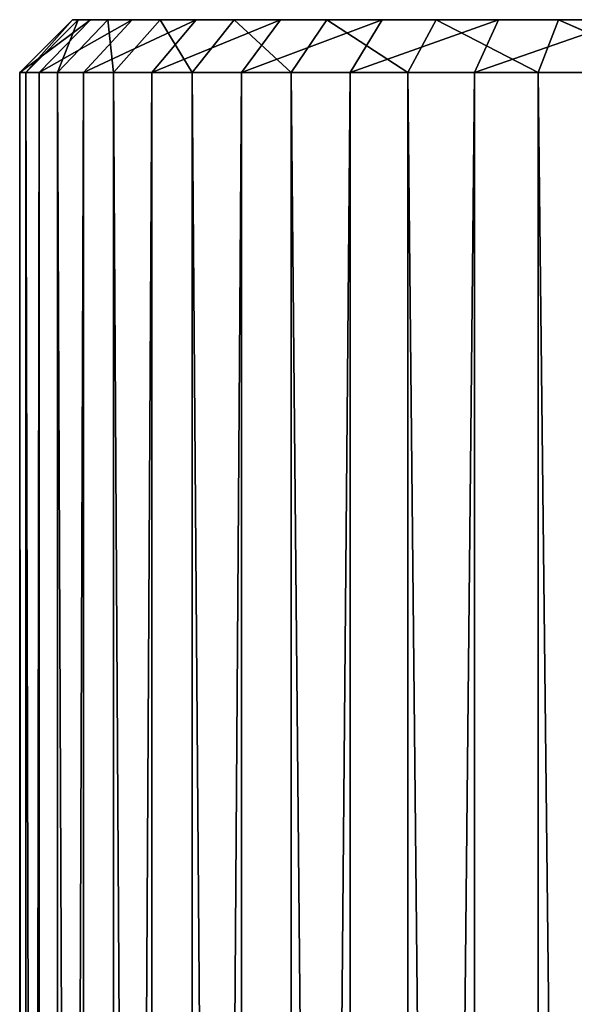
# Model space of a CAD drawing. Extents: x 0 to 8.9, y 0 to 29.9.
# Tile 254 of 256: x 3.651 to 4.177, y 28.917 to 29.85. Entities that reach past the tile are written whole.
import ezdxf

# ---------------------------------------------------------------- set-up
doc = ezdxf.new("R2010")
doc.units = 0
doc.header["$LTSCALE"] = 2.54
doc.layers.get('0').update_dxf_attribs({"color": 13, "linetype": 'CONTINUOUS'})

# ---------------------------------------------------------------- blocks, each defined once
blk = doc.blocks.new('SZCZOTKA_DO_WC_BEZ_POKRYWK')
at = {"color": 0}
for p, q in [((3.65083, 29.8, 4.41356), (3.71809, 29.85, 4.28626)), ((3.65083, 29.8, 4.41356), (3.71809, 29.85, 4.28626)), ((3.65083, 29.8, 4.41356), (3.70078, 29.85, 4.41584)), ((3.65083, 29.8, 4.41356), (3.70078, 29.85, 4.41584)), ((3.65664, 29.8, 4.55289), (3.70078, 29.85, 4.41584)), ((3.65664, 29.8, 4.55289), (3.70078, 29.85, 4.41584)), ((3.65664, 29.8, 4.55289), (3.70623, 29.85, 4.54646)), ((3.65664, 29.8, 4.55289), (3.70623, 29.85, 4.54646)), ((3.6693, 29.8, 4.27534), (3.75765, 29.85, 4.16165)), ((3.6693, 29.8, 4.27534), (3.75765, 29.85, 4.16165)), ((3.6693, 29.8, 4.27534), (3.71809, 29.85, 4.28626)), ((3.6693, 29.8, 4.27534), (3.71809, 29.85, 4.28626)), ((3.68656, 29.8, 4.68909), (3.70623, 29.85, 4.54646)), ((3.68656, 29.8, 4.68909), (3.70623, 29.85, 4.54646)), ((3.68656, 29.8, 4.68909), (3.73428, 29.85, 4.67415)), ((3.68656, 29.8, 4.68909), (3.73428, 29.85, 4.67415)), ((3.70078, 29.85, 4.41584), (3.71809, 29.85, 4.28626)), ((3.70623, 29.85, 4.54646), (3.70078, 29.85, 4.41584)), ((3.70078, 29.85, 4.41584), (3.71809, 29.85, 4.28626)), ((3.70078, 29.85, 4.41584), (4.90542, 29.85, 5.04589)), ((3.70078, 29.85, 4.41584), (4.90542, 29.85, 5.04589)), ((3.70623, 29.85, 4.54646), (3.70078, 29.85, 4.41584)), ((3.73428, 29.85, 4.67415), (3.70623, 29.85, 4.54646)), ((3.70623, 29.85, 4.54646), (4.90542, 29.85, 5.04589)), ((3.70623, 29.85, 4.54646), (4.90542, 29.85, 5.04589)), ((3.70623, 29.85, 4.54646), (4.79503, 29.85, 5.11592)), ((3.70623, 29.85, 4.54646), (4.79503, 29.85, 5.11592)), ((3.70623, 29.85, 4.54646), (4.67415, 29.85, 5.16572)), ((3.70623, 29.85, 4.54646), (4.67415, 29.85, 5.16572)), ((3.73428, 29.85, 4.67415), (3.70623, 29.85, 4.54646)), ((3.71149, 29.8, 4.14243), (3.81823, 29.85, 4.04581)), ((3.71149, 29.8, 4.14243), (3.81823, 29.85, 4.04581)), ((3.71149, 29.8, 4.14243), (3.75765, 29.85, 4.16165)), ((3.71149, 29.8, 4.14243), (3.75765, 29.85, 4.16165)), ((3.71809, 29.85, 4.28626), (3.75765, 29.85, 4.16165)), ((3.71809, 29.85, 4.28626), (3.75765, 29.85, 4.16165)), ((3.71809, 29.85, 4.28626), (4.90542, 29.85, 5.04589)), ((3.71809, 29.85, 4.28626), (4.90542, 29.85, 5.04589)), ((3.73968, 29.8, 4.81803), (3.73428, 29.85, 4.67415)), ((3.73968, 29.8, 4.81803), (3.73428, 29.85, 4.67415)), ((3.78408, 29.85, 4.79503), (3.73428, 29.85, 4.67415)), ((3.73428, 29.85, 4.67415), (4.67415, 29.85, 5.16572)), ((3.73428, 29.85, 4.67415), (4.67415, 29.85, 5.16572)), ((3.78408, 29.85, 4.79503), (3.73428, 29.85, 4.67415)), ((3.73968, 29.8, 4.81803), (3.78408, 29.85, 4.79503)), ((3.73968, 29.8, 4.81803), (3.78408, 29.85, 4.79503)), ((3.75765, 29.85, 4.16165), (3.81823, 29.85, 4.04581)), ((3.75765, 29.85, 4.16165), (3.81823, 29.85, 4.04581)), ((3.75765, 29.85, 4.16165), (4.90542, 29.85, 5.04589)), ((3.75765, 29.85, 4.16165), (4.90542, 29.85, 5.04589)), ((3.77612, 29.8, 4.01886), (3.89802, 29.85, 3.94224)), ((3.77612, 29.8, 4.01886), (3.89802, 29.85, 3.94224)), ((3.77612, 29.8, 4.01886), (3.81823, 29.85, 4.04581)), ((3.77612, 29.8, 4.01886), (3.81823, 29.85, 4.04581)), ((3.81438, 29.8, 4.93578), (3.78408, 29.85, 4.79503)), ((3.81438, 29.8, 4.93578), (3.78408, 29.85, 4.79503)), ((3.85411, 29.85, 4.90542), (3.78408, 29.85, 4.79503)), ((3.78408, 29.85, 4.79503), (4.67415, 29.85, 5.16572)), ((3.85411, 29.85, 4.90542), (3.78408, 29.85, 4.79503)), ((3.78408, 29.85, 4.79503), (4.67415, 29.85, 5.16572)), ((3.81438, 29.8, 4.93578), (3.85411, 29.85, 4.90542)), ((3.81438, 29.8, 4.93578), (3.85411, 29.85, 4.90542)), ((3.81823, 29.85, 4.04581), (3.89802, 29.85, 3.94224)), ((3.81823, 29.85, 4.04581), (3.89802, 29.85, 3.94224)), ((3.81823, 29.85, 4.04581), (4.90542, 29.85, 5.04589)), ((3.81823, 29.85, 4.04581), (4.90542, 29.85, 5.04589)), ((3.90839, 29.8, 5.03878), (3.85411, 29.85, 4.90542)), ((3.90839, 29.8, 5.03878), (3.85411, 29.85, 4.90542)), ((3.94224, 29.85, 5.00198), (3.85411, 29.85, 4.90542)), ((3.85411, 29.85, 4.90542), (4.67415, 29.85, 5.16572)), ((3.85411, 29.85, 4.90542), (4.67415, 29.85, 5.16572)), ((3.94224, 29.85, 5.00198), (3.85411, 29.85, 4.90542)), ((3.86122, 29.8, 3.90839), (3.99458, 29.85, 3.85411)), ((3.86122, 29.8, 3.90839), (3.99458, 29.85, 3.85411)), ((3.86122, 29.8, 3.90839), (3.89802, 29.85, 3.94224)), ((3.86122, 29.8, 3.90839), (3.89802, 29.85, 3.94224)), ((3.89802, 29.85, 3.94224), (3.99458, 29.85, 3.85411)), ((3.89802, 29.85, 3.94224), (3.99458, 29.85, 3.85411)), ((3.89802, 29.85, 3.94224), (4.90542, 29.85, 5.04589)), ((3.89802, 29.85, 3.94224), (4.90542, 29.85, 5.04589)), ((3.90839, 29.8, 5.03878), (3.94224, 29.85, 5.00198)), ((3.90839, 29.8, 5.03878), (3.94224, 29.85, 5.00198)), ((4.01886, 29.8, 5.12388), (3.94224, 29.85, 5.00198)), ((4.01886, 29.8, 5.12388), (3.94224, 29.85, 5.00198)), ((4.04581, 29.85, 5.08177), (3.94224, 29.85, 5.00198)), ((3.94224, 29.85, 5.00198), (4.67415, 29.85, 5.16572)), ((3.94224, 29.85, 5.00198), (4.67415, 29.85, 5.16572)), ((3.94224, 29.85, 5.00198), (4.54646, 29.85, 5.19377)), ((4.04581, 29.85, 5.08177), (3.94224, 29.85, 5.00198)), ((4.16165, 29.85, 5.14235), (3.94224, 29.85, 5.00198)), ((4.28626, 29.85, 5.18191), (3.94224, 29.85, 5.00198)), ((4.16165, 29.85, 5.14235), (3.94224, 29.85, 5.00198)), ((4.28626, 29.85, 5.18191), (3.94224, 29.85, 5.00198)), ((4.41584, 29.85, 5.19922), (3.94224, 29.85, 5.00198)), ((4.41584, 29.85, 5.19922), (3.94224, 29.85, 5.00198)), ((3.94224, 29.85, 5.00198), (4.54646, 29.85, 5.19377)), ((3.96422, 29.8, 3.81438), (4.10497, 29.85, 3.78408)), ((3.96422, 29.8, 3.81438), (4.10497, 29.85, 3.78408)), ((3.96422, 29.8, 3.81438), (3.99458, 29.85, 3.85411)), ((3.96422, 29.8, 3.81438), (3.99458, 29.85, 3.85411)), ((3.99458, 29.85, 3.85411), (4.10497, 29.85, 3.78408)), ((4.90542, 29.85, 5.04589), (3.99458, 29.85, 3.85411)), ((5.00198, 29.85, 4.95776), (3.99458, 29.85, 3.85411)), ((4.90542, 29.85, 5.04589), (3.99458, 29.85, 3.85411)), ((5.00198, 29.85, 4.95776), (3.99458, 29.85, 3.85411)), ((5.08177, 29.85, 4.85419), (3.99458, 29.85, 3.85411)), ((5.08177, 29.85, 4.85419), (3.99458, 29.85, 3.85411)), ((5.14235, 29.85, 4.73835), (3.99458, 29.85, 3.85411)), ((5.18191, 29.85, 4.61374), (3.99458, 29.85, 3.85411)), ((5.14235, 29.85, 4.73835), (3.99458, 29.85, 3.85411)), ((5.18191, 29.85, 4.61374), (3.99458, 29.85, 3.85411)), ((5.19922, 29.85, 4.48416), (3.99458, 29.85, 3.85411)), ((5.19922, 29.85, 4.48416), (3.99458, 29.85, 3.85411)), ((5.19377, 29.85, 4.35354), (3.99458, 29.85, 3.85411)), ((5.16572, 29.85, 4.22585), (3.99458, 29.85, 3.85411)), ((5.19377, 29.85, 4.35354), (3.99458, 29.85, 3.85411)), ((5.16572, 29.85, 4.22585), (3.99458, 29.85, 3.85411)), ((5.11592, 29.85, 4.10497), (3.99458, 29.85, 3.85411)), ((5.11592, 29.85, 4.10497), (3.99458, 29.85, 3.85411)), ((5.04589, 29.85, 3.99458), (3.99458, 29.85, 3.85411)), ((3.99458, 29.85, 3.85411), (4.10497, 29.85, 3.78408)), ((5.04589, 29.85, 3.99458), (3.99458, 29.85, 3.85411)), ((4.01886, 29.8, 5.12388), (4.04581, 29.85, 5.08177)), ((4.01886, 29.8, 5.12388), (4.04581, 29.85, 5.08177)), ((4.14243, 29.8, 5.18851), (4.04581, 29.85, 5.08177)), ((4.14243, 29.8, 5.18851), (4.04581, 29.85, 5.08177)), ((4.16165, 29.85, 5.14235), (4.04581, 29.85, 5.08177)), ((4.16165, 29.85, 5.14235), (4.04581, 29.85, 5.08177)), ((4.08197, 29.8, 3.73968), (4.22585, 29.85, 3.73428)), ((4.08197, 29.8, 3.73968), (4.22585, 29.85, 3.73428)), ((4.08197, 29.8, 3.73968), (4.10497, 29.85, 3.78408)), ((4.08197, 29.8, 3.73968), (4.10497, 29.85, 3.78408)), ((4.10497, 29.85, 3.78408), (4.22585, 29.85, 3.73428)), ((4.10497, 29.85, 3.78408), (4.22585, 29.85, 3.73428)), ((4.10497, 29.85, 3.78408), (5.04589, 29.85, 3.99458)), ((4.10497, 29.85, 3.78408), (5.04589, 29.85, 3.99458)), ((4.14243, 29.8, 5.18851), (4.16165, 29.85, 5.14235)), ((4.14243, 29.8, 5.18851), (4.16165, 29.85, 5.14235)), ((4.16165, 29.85, 5.14235), (4.28626, 29.85, 5.18191)), ((4.27534, 29.8, 5.2307), (4.16165, 29.85, 5.14235)), ((4.27534, 29.8, 5.2307), (4.16165, 29.85, 5.14235)), ((4.16165, 29.85, 5.14235), (4.28626, 29.85, 5.18191)), ((3.6693, 29.8, 4.27534), (3.65083, 29.8, 4.41356)), ((3.65083, 29.8, 4.41356), (3.65664, 29.8, 4.55289)), ((3.65083, 29.8, 4.41356), (3.65664, 29.8, 4.55289)), ((3.65083, 29.8, 4.41356), (3.65664, 17.85, 4.55289)), ((3.65083, 29.8, 4.41356), (3.65664, 17.85, 4.55289)), ((3.65083, 29.8, 4.41356), (3.65083, 17.85, 4.41356)), ((3.65083, 29.8, 4.41356), (3.65083, 17.85, 4.41356)), ((3.6693, 29.8, 4.27534), (3.65083, 29.8, 4.41356)), ((3.6693, 29.8, 4.27534), (3.65083, 17.85, 4.41356)), ((3.6693, 29.8, 4.27534), (3.65083, 17.85, 4.41356)), ((3.65664, 29.8, 4.55289), (3.68656, 29.8, 4.68909)), ((3.65664, 29.8, 4.55289), (3.68656, 29.8, 4.68909)), ((3.65664, 29.8, 4.55289), (3.68656, 17.85, 4.68909)), ((3.65664, 29.8, 4.55289), (3.68656, 17.85, 4.68909)), ((3.65664, 29.8, 4.55289), (3.65664, 17.85, 4.55289)), ((3.65664, 29.8, 4.55289), (3.65664, 17.85, 4.55289)), ((3.71149, 29.8, 4.14243), (3.6693, 29.8, 4.27534)), ((3.6693, 29.8, 4.27534), (3.6693, 17.85, 4.27534)), ((3.6693, 29.8, 4.27534), (3.6693, 17.85, 4.27534)), ((3.71149, 29.8, 4.14243), (3.6693, 29.8, 4.27534)), ((3.71149, 29.8, 4.14243), (3.6693, 17.85, 4.27534)), ((3.71149, 29.8, 4.14243), (3.6693, 17.85, 4.27534)), ((3.68656, 29.8, 4.68909), (3.73968, 29.8, 4.81803)), ((3.68656, 29.8, 4.68909), (3.73968, 29.8, 4.81803)), ((3.68656, 29.8, 4.68909), (3.73968, 17.85, 4.81803)), ((3.68656, 29.8, 4.68909), (3.73968, 17.85, 4.81803)), ((3.68656, 29.8, 4.68909), (3.68656, 17.85, 4.68909)), ((3.68656, 29.8, 4.68909), (3.68656, 17.85, 4.68909)), ((3.77612, 29.8, 4.01886), (3.71149, 29.8, 4.14243)), ((3.71149, 29.8, 4.14243), (3.71149, 17.85, 4.14243)), ((3.71149, 29.8, 4.14243), (3.71149, 17.85, 4.14243)), ((3.77612, 29.8, 4.01886), (3.71149, 29.8, 4.14243)), ((3.77612, 29.8, 4.01886), (3.71149, 17.85, 4.14243)), ((3.77612, 29.8, 4.01886), (3.71149, 17.85, 4.14243)), ((3.73968, 29.8, 4.81803), (3.81438, 29.8, 4.93578)), ((3.73968, 29.8, 4.81803), (3.81438, 29.8, 4.93578)), ((3.73968, 29.8, 4.81803), (3.81438, 17.85, 4.93578)), ((3.73968, 29.8, 4.81803), (3.81438, 17.85, 4.93578)), ((3.73968, 29.8, 4.81803), (3.73968, 17.85, 4.81803)), ((3.73968, 29.8, 4.81803), (3.73968, 17.85, 4.81803)), ((3.86122, 29.8, 3.90839), (3.77612, 29.8, 4.01886)), ((3.77612, 29.8, 4.01886), (3.77612, 17.85, 4.01886)), ((3.77612, 29.8, 4.01886), (3.77612, 17.85, 4.01886)), ((3.86122, 29.8, 3.90839), (3.77612, 29.8, 4.01886)), ((3.86122, 29.8, 3.90839), (3.77612, 17.85, 4.01886)), ((3.86122, 29.8, 3.90839), (3.77612, 17.85, 4.01886)), ((3.81438, 29.8, 4.93578), (3.90839, 29.8, 5.03878)), ((3.81438, 29.8, 4.93578), (3.90839, 29.8, 5.03878)), ((3.81438, 29.8, 4.93578), (3.90839, 17.85, 5.03878)), ((3.81438, 29.8, 4.93578), (3.90839, 17.85, 5.03878)), ((3.81438, 29.8, 4.93578), (3.81438, 17.85, 4.93578)), ((3.81438, 29.8, 4.93578), (3.81438, 17.85, 4.93578)), ((3.96422, 29.8, 3.81438), (3.86122, 29.8, 3.90839)), ((3.86122, 29.8, 3.90839), (3.86122, 17.85, 3.90839)), ((3.86122, 29.8, 3.90839), (3.86122, 17.85, 3.90839)), ((3.96422, 29.8, 3.81438), (3.86122, 29.8, 3.90839)), ((3.96422, 29.8, 3.81438), (3.86122, 17.85, 3.90839)), ((3.96422, 29.8, 3.81438), (3.86122, 17.85, 3.90839)), ((3.90839, 29.8, 5.03878), (4.01886, 29.8, 5.12388)), ((3.90839, 29.8, 5.03878), (4.01886, 29.8, 5.12388)), ((3.90839, 29.8, 5.03878), (4.01886, 17.85, 5.12388)), ((3.90839, 29.8, 5.03878), (4.01886, 17.85, 5.12388)), ((3.90839, 29.8, 5.03878), (3.90839, 17.85, 5.03878)), ((3.90839, 29.8, 5.03878), (3.90839, 17.85, 5.03878)), ((4.08197, 29.8, 3.73968), (3.96422, 29.8, 3.81438)), ((3.96422, 29.8, 3.81438), (3.96422, 17.85, 3.81438)), ((3.96422, 29.8, 3.81438), (3.96422, 17.85, 3.81438)), ((4.08197, 29.8, 3.73968), (3.96422, 29.8, 3.81438)), ((4.08197, 29.8, 3.73968), (3.96422, 17.85, 3.81438)), ((4.08197, 29.8, 3.73968), (3.96422, 17.85, 3.81438)), ((4.01886, 29.8, 5.12388), (4.14243, 29.8, 5.18851)), ((4.01886, 29.8, 5.12388), (4.14243, 29.8, 5.18851)), ((4.01886, 29.8, 5.12388), (4.14243, 17.85, 5.18851)), ((4.01886, 29.8, 5.12388), (4.14243, 17.85, 5.18851)), ((4.01886, 29.8, 5.12388), (4.01886, 17.85, 5.12388)), ((4.01886, 29.8, 5.12388), (4.01886, 17.85, 5.12388)), ((4.21091, 29.8, 3.68656), (4.08197, 29.8, 3.73968)), ((4.08197, 29.8, 3.73968), (4.08197, 17.85, 3.73968)), ((4.08197, 29.8, 3.73968), (4.08197, 17.85, 3.73968)), ((4.21091, 29.8, 3.68656), (4.08197, 29.8, 3.73968)), ((4.14243, 17.85, 5.18851), (4.14243, 29.8, 5.18851)), ((4.27534, 29.8, 5.2307), (4.14243, 29.8, 5.18851)), ((4.14243, 29.8, 5.18851), (4.27534, 17.85, 5.2307)), ((4.14243, 29.8, 5.18851), (4.27534, 17.85, 5.2307)), ((4.14243, 17.85, 5.18851), (4.14243, 29.8, 5.18851)), ((4.27534, 29.8, 5.2307), (4.14243, 29.8, 5.18851))]:
    blk.add_line(p, q, dxfattribs=at)
mesh = blk.add_polyface(dxfattribs=at)
corners = [(3.65083, 29.8, 4.41356), (3.71809, 29.85, 4.28626), (3.6693, 29.8, 4.27534)]
mesh.append_faces([[corners[k] for k in face] for face in [(0, 1, 2)]], dxfattribs={"color": 0})
mesh = blk.add_polyface(dxfattribs=at)
corners = [(3.70078, 29.85, 4.41584), (3.71809, 29.85, 4.28626), (3.65083, 29.8, 4.41356)]
mesh.append_faces([[corners[k] for k in face] for face in [(0, 1, 2)]], dxfattribs={"color": 0})
mesh = blk.add_polyface(dxfattribs=at)
corners = [(3.70078, 29.85, 4.41584), (3.65083, 29.8, 4.41356), (3.65664, 29.8, 4.55289)]
mesh.append_faces([[corners[k] for k in face] for face in [(0, 1, 2)]], dxfattribs={"color": 0})
mesh = blk.add_polyface(dxfattribs=at)
corners = [(3.70078, 29.85, 4.41584), (3.65664, 29.8, 4.55289), (3.70623, 29.85, 4.54646)]
mesh.append_faces([[corners[k] for k in face] for face in [(0, 1, 2)]], dxfattribs={"color": 0})
mesh = blk.add_polyface(dxfattribs=at)
corners = [(3.68656, 29.8, 4.68909), (3.70623, 29.85, 4.54646), (3.65664, 29.8, 4.55289)]
mesh.append_faces([[corners[k] for k in face] for face in [(0, 1, 2)]], dxfattribs={"color": 0})
mesh = blk.add_polyface(dxfattribs=at)
corners = [(3.6693, 29.8, 4.27534), (3.75765, 29.85, 4.16165), (3.71149, 29.8, 4.14243)]
mesh.append_faces([[corners[k] for k in face] for face in [(0, 1, 2)]], dxfattribs={"color": 0})
mesh = blk.add_polyface(dxfattribs=at)
corners = [(3.71809, 29.85, 4.28626), (3.75765, 29.85, 4.16165), (3.6693, 29.8, 4.27534)]
mesh.append_faces([[corners[k] for k in face] for face in [(0, 1, 2)]], dxfattribs={"color": 0})
mesh = blk.add_polyface(dxfattribs=at)
corners = [(3.68656, 29.8, 4.68909), (3.73428, 29.85, 4.67415), (3.70623, 29.85, 4.54646)]
mesh.append_faces([[corners[k] for k in face] for face in [(0, 1, 2)]], dxfattribs={"color": 0})
mesh = blk.add_polyface(dxfattribs=at)
corners = [(3.73968, 29.8, 4.81803), (3.73428, 29.85, 4.67415), (3.68656, 29.8, 4.68909)]
mesh.append_faces([[corners[k] for k in face] for face in [(0, 1, 2)]], dxfattribs={"color": 0})
mesh = blk.add_polyface(dxfattribs=at)
corners = [(4.90542, 29.85, 5.04589), (3.71809, 29.85, 4.28626), (3.70078, 29.85, 4.41584)]
mesh.append_faces([[corners[k] for k in face] for face in [(0, 1, 2)]], dxfattribs={"color": 0})
mesh = blk.add_polyface(dxfattribs=at)
corners = [(4.90542, 29.85, 5.04589), (3.70078, 29.85, 4.41584), (3.70623, 29.85, 4.54646)]
mesh.append_faces([[corners[k] for k in face] for face in [(0, 1, 2)]], dxfattribs={"color": 0})
mesh = blk.add_polyface(dxfattribs=at)
corners = [(4.79503, 29.85, 5.11592), (4.90542, 29.85, 5.04589), (3.70623, 29.85, 4.54646)]
mesh.append_faces([[corners[k] for k in face] for face in [(0, 1, 2)]], dxfattribs={"color": 0})
mesh = blk.add_polyface(dxfattribs=at)
corners = [(4.67415, 29.85, 5.16572), (4.79503, 29.85, 5.11592), (3.70623, 29.85, 4.54646)]
mesh.append_faces([[corners[k] for k in face] for face in [(0, 1, 2)]], dxfattribs={"color": 0})
mesh = blk.add_polyface(dxfattribs=at)
corners = [(4.67415, 29.85, 5.16572), (3.70623, 29.85, 4.54646), (3.73428, 29.85, 4.67415)]
mesh.append_faces([[corners[k] for k in face] for face in [(0, 1, 2)]], dxfattribs={"color": 0})
mesh = blk.add_polyface(dxfattribs=at)
corners = [(3.71149, 29.8, 4.14243), (3.81823, 29.85, 4.04581), (3.77612, 29.8, 4.01886)]
mesh.append_faces([[corners[k] for k in face] for face in [(0, 1, 2)]], dxfattribs={"color": 0})
mesh = blk.add_polyface(dxfattribs=at)
corners = [(3.75765, 29.85, 4.16165), (3.81823, 29.85, 4.04581), (3.71149, 29.8, 4.14243)]
mesh.append_faces([[corners[k] for k in face] for face in [(0, 1, 2)]], dxfattribs={"color": 0})
mesh = blk.add_polyface(dxfattribs=at)
corners = [(4.90542, 29.85, 5.04589), (3.75765, 29.85, 4.16165), (3.71809, 29.85, 4.28626)]
mesh.append_faces([[corners[k] for k in face] for face in [(0, 1, 2)]], dxfattribs={"color": 0})
mesh = blk.add_polyface(dxfattribs=at)
corners = [(3.73968, 29.8, 4.81803), (3.78408, 29.85, 4.79503), (3.73428, 29.85, 4.67415)]
mesh.append_faces([[corners[k] for k in face] for face in [(0, 1, 2)]], dxfattribs={"color": 0})
mesh = blk.add_polyface(dxfattribs=at)
corners = [(4.67415, 29.85, 5.16572), (3.73428, 29.85, 4.67415), (3.78408, 29.85, 4.79503)]
mesh.append_faces([[corners[k] for k in face] for face in [(0, 1, 2)]], dxfattribs={"color": 0})
mesh = blk.add_polyface(dxfattribs=at)
corners = [(3.81438, 29.8, 4.93578), (3.78408, 29.85, 4.79503), (3.73968, 29.8, 4.81803)]
mesh.append_faces([[corners[k] for k in face] for face in [(0, 1, 2)]], dxfattribs={"color": 0})
mesh = blk.add_polyface(dxfattribs=at)
corners = [(4.90542, 29.85, 5.04589), (3.81823, 29.85, 4.04581), (3.75765, 29.85, 4.16165)]
mesh.append_faces([[corners[k] for k in face] for face in [(0, 1, 2)]], dxfattribs={"color": 0})
mesh = blk.add_polyface(dxfattribs=at)
corners = [(3.77612, 29.8, 4.01886), (3.89802, 29.85, 3.94224), (3.86122, 29.8, 3.90839)]
mesh.append_faces([[corners[k] for k in face] for face in [(0, 1, 2)]], dxfattribs={"color": 0})
mesh = blk.add_polyface(dxfattribs=at)
corners = [(3.81823, 29.85, 4.04581), (3.89802, 29.85, 3.94224), (3.77612, 29.8, 4.01886)]
mesh.append_faces([[corners[k] for k in face] for face in [(0, 1, 2)]], dxfattribs={"color": 0})
mesh = blk.add_polyface(dxfattribs=at)
corners = [(3.81438, 29.8, 4.93578), (3.85411, 29.85, 4.90542), (3.78408, 29.85, 4.79503)]
mesh.append_faces([[corners[k] for k in face] for face in [(0, 1, 2)]], dxfattribs={"color": 0})
mesh = blk.add_polyface(dxfattribs=at)
corners = [(4.67415, 29.85, 5.16572), (3.78408, 29.85, 4.79503), (3.85411, 29.85, 4.90542)]
mesh.append_faces([[corners[k] for k in face] for face in [(0, 1, 2)]], dxfattribs={"color": 0})
mesh = blk.add_polyface(dxfattribs=at)
corners = [(3.90839, 29.8, 5.03878), (3.85411, 29.85, 4.90542), (3.81438, 29.8, 4.93578)]
mesh.append_faces([[corners[k] for k in face] for face in [(0, 1, 2)]], dxfattribs={"color": 0})
mesh = blk.add_polyface(dxfattribs=at)
corners = [(4.90542, 29.85, 5.04589), (3.89802, 29.85, 3.94224), (3.81823, 29.85, 4.04581)]
mesh.append_faces([[corners[k] for k in face] for face in [(0, 1, 2)]], dxfattribs={"color": 0})
mesh = blk.add_polyface(dxfattribs=at)
corners = [(3.90839, 29.8, 5.03878), (3.94224, 29.85, 5.00198), (3.85411, 29.85, 4.90542)]
mesh.append_faces([[corners[k] for k in face] for face in [(0, 1, 2)]], dxfattribs={"color": 0})
mesh = blk.add_polyface(dxfattribs=at)
corners = [(4.67415, 29.85, 5.16572), (3.85411, 29.85, 4.90542), (3.94224, 29.85, 5.00198)]
mesh.append_faces([[corners[k] for k in face] for face in [(0, 1, 2)]], dxfattribs={"color": 0})
mesh = blk.add_polyface(dxfattribs=at)
corners = [(3.86122, 29.8, 3.90839), (3.99458, 29.85, 3.85411), (3.96422, 29.8, 3.81438)]
mesh.append_faces([[corners[k] for k in face] for face in [(0, 1, 2)]], dxfattribs={"color": 0})
mesh = blk.add_polyface(dxfattribs=at)
corners = [(3.89802, 29.85, 3.94224), (3.99458, 29.85, 3.85411), (3.86122, 29.8, 3.90839)]
mesh.append_faces([[corners[k] for k in face] for face in [(0, 1, 2)]], dxfattribs={"color": 0})
mesh = blk.add_polyface(dxfattribs=at)
corners = [(4.90542, 29.85, 5.04589), (3.99458, 29.85, 3.85411), (3.89802, 29.85, 3.94224)]
mesh.append_faces([[corners[k] for k in face] for face in [(0, 1, 2)]], dxfattribs={"color": 0})
mesh = blk.add_polyface(dxfattribs=at)
corners = [(4.01886, 29.8, 5.12388), (3.94224, 29.85, 5.00198), (3.90839, 29.8, 5.03878)]
mesh.append_faces([[corners[k] for k in face] for face in [(0, 1, 2)]], dxfattribs={"color": 0})
mesh = blk.add_polyface(dxfattribs=at)
corners = [(4.01886, 29.8, 5.12388), (4.04581, 29.85, 5.08177), (3.94224, 29.85, 5.00198)]
mesh.append_faces([[corners[k] for k in face] for face in [(0, 1, 2)]], dxfattribs={"color": 0})
mesh = blk.add_polyface(dxfattribs=at)
corners = [(4.54646, 29.85, 5.19377), (4.67415, 29.85, 5.16572), (3.94224, 29.85, 5.00198)]
mesh.append_faces([[corners[k] for k in face] for face in [(0, 1, 2)]], dxfattribs={"color": 0})
mesh = blk.add_polyface(dxfattribs=at)
corners = [(4.16165, 29.85, 5.14235), (3.94224, 29.85, 5.00198), (4.04581, 29.85, 5.08177)]
mesh.append_faces([[corners[k] for k in face] for face in [(0, 1, 2)]], dxfattribs={"color": 0})
mesh = blk.add_polyface(dxfattribs=at)
corners = [(4.28626, 29.85, 5.18191), (3.94224, 29.85, 5.00198), (4.16165, 29.85, 5.14235)]
mesh.append_faces([[corners[k] for k in face] for face in [(0, 1, 2)]], dxfattribs={"color": 0})
mesh = blk.add_polyface(dxfattribs=at)
corners = [(4.41584, 29.85, 5.19922), (3.94224, 29.85, 5.00198), (4.28626, 29.85, 5.18191)]
mesh.append_faces([[corners[k] for k in face] for face in [(0, 1, 2)]], dxfattribs={"color": 0})
mesh = blk.add_polyface(dxfattribs=at)
corners = [(4.41584, 29.85, 5.19922), (4.54646, 29.85, 5.19377), (3.94224, 29.85, 5.00198)]
mesh.append_faces([[corners[k] for k in face] for face in [(0, 1, 2)]], dxfattribs={"color": 0})
mesh = blk.add_polyface(dxfattribs=at)
corners = [(3.96422, 29.8, 3.81438), (4.10497, 29.85, 3.78408), (4.08197, 29.8, 3.73968)]
mesh.append_faces([[corners[k] for k in face] for face in [(0, 1, 2)]], dxfattribs={"color": 0})
mesh = blk.add_polyface(dxfattribs=at)
corners = [(3.99458, 29.85, 3.85411), (4.10497, 29.85, 3.78408), (3.96422, 29.8, 3.81438)]
mesh.append_faces([[corners[k] for k in face] for face in [(0, 1, 2)]], dxfattribs={"color": 0})
mesh = blk.add_polyface(dxfattribs=at)
corners = [(4.90542, 29.85, 5.04589), (5.00198, 29.85, 4.95776), (3.99458, 29.85, 3.85411)]
mesh.append_faces([[corners[k] for k in face] for face in [(0, 1, 2)]], dxfattribs={"color": 0})
mesh = blk.add_polyface(dxfattribs=at)
corners = [(5.00198, 29.85, 4.95776), (5.08177, 29.85, 4.85419), (3.99458, 29.85, 3.85411)]
mesh.append_faces([[corners[k] for k in face] for face in [(0, 1, 2)]], dxfattribs={"color": 0})
mesh = blk.add_polyface(dxfattribs=at)
corners = [(5.08177, 29.85, 4.85419), (5.14235, 29.85, 4.73835), (3.99458, 29.85, 3.85411)]
mesh.append_faces([[corners[k] for k in face] for face in [(0, 1, 2)]], dxfattribs={"color": 0})
mesh = blk.add_polyface(dxfattribs=at)
corners = [(5.14235, 29.85, 4.73835), (5.18191, 29.85, 4.61374), (3.99458, 29.85, 3.85411)]
mesh.append_faces([[corners[k] for k in face] for face in [(0, 1, 2)]], dxfattribs={"color": 0})
mesh = blk.add_polyface(dxfattribs=at)
corners = [(5.18191, 29.85, 4.61374), (5.19922, 29.85, 4.48416), (3.99458, 29.85, 3.85411)]
mesh.append_faces([[corners[k] for k in face] for face in [(0, 1, 2)]], dxfattribs={"color": 0})
mesh = blk.add_polyface(dxfattribs=at)
corners = [(5.19922, 29.85, 4.48416), (5.19377, 29.85, 4.35354), (3.99458, 29.85, 3.85411)]
mesh.append_faces([[corners[k] for k in face] for face in [(0, 1, 2)]], dxfattribs={"color": 0})
mesh = blk.add_polyface(dxfattribs=at)
corners = [(5.19377, 29.85, 4.35354), (5.16572, 29.85, 4.22585), (3.99458, 29.85, 3.85411)]
mesh.append_faces([[corners[k] for k in face] for face in [(0, 1, 2)]], dxfattribs={"color": 0})
mesh = blk.add_polyface(dxfattribs=at)
corners = [(5.16572, 29.85, 4.22585), (5.11592, 29.85, 4.10497), (3.99458, 29.85, 3.85411)]
mesh.append_faces([[corners[k] for k in face] for face in [(0, 1, 2)]], dxfattribs={"color": 0})
mesh = blk.add_polyface(dxfattribs=at)
corners = [(5.11592, 29.85, 4.10497), (5.04589, 29.85, 3.99458), (3.99458, 29.85, 3.85411)]
mesh.append_faces([[corners[k] for k in face] for face in [(0, 1, 2)]], dxfattribs={"color": 0})
mesh = blk.add_polyface(dxfattribs=at)
corners = [(5.04589, 29.85, 3.99458), (4.10497, 29.85, 3.78408), (3.99458, 29.85, 3.85411)]
mesh.append_faces([[corners[k] for k in face] for face in [(0, 1, 2)]], dxfattribs={"color": 0})
mesh = blk.add_polyface(dxfattribs=at)
corners = [(4.14243, 29.8, 5.18851), (4.04581, 29.85, 5.08177), (4.01886, 29.8, 5.12388)]
mesh.append_faces([[corners[k] for k in face] for face in [(0, 1, 2)]], dxfattribs={"color": 0})
mesh = blk.add_polyface(dxfattribs=at)
corners = [(4.14243, 29.8, 5.18851), (4.16165, 29.85, 5.14235), (4.04581, 29.85, 5.08177)]
mesh.append_faces([[corners[k] for k in face] for face in [(0, 1, 2)]], dxfattribs={"color": 0})
mesh = blk.add_polyface(dxfattribs=at)
corners = [(4.08197, 29.8, 3.73968), (4.22585, 29.85, 3.73428), (4.21091, 29.8, 3.68656)]
mesh.append_faces([[corners[k] for k in face] for face in [(0, 1, 2)]], dxfattribs={"color": 0})
mesh = blk.add_polyface(dxfattribs=at)
corners = [(4.10497, 29.85, 3.78408), (4.22585, 29.85, 3.73428), (4.08197, 29.8, 3.73968)]
mesh.append_faces([[corners[k] for k in face] for face in [(0, 1, 2)]], dxfattribs={"color": 0})
mesh = blk.add_polyface(dxfattribs=at)
corners = [(5.04589, 29.85, 3.99458), (4.22585, 29.85, 3.73428), (4.10497, 29.85, 3.78408)]
mesh.append_faces([[corners[k] for k in face] for face in [(0, 1, 2)]], dxfattribs={"color": 0})
mesh = blk.add_polyface(dxfattribs=at)
corners = [(4.27534, 29.8, 5.2307), (4.16165, 29.85, 5.14235), (4.14243, 29.8, 5.18851)]
mesh.append_faces([[corners[k] for k in face] for face in [(0, 1, 2)]], dxfattribs={"color": 0})
mesh = blk.add_polyface(dxfattribs=at)
corners = [(4.27534, 29.8, 5.2307), (4.28626, 29.85, 5.18191), (4.16165, 29.85, 5.14235)]
mesh.append_faces([[corners[k] for k in face] for face in [(0, 1, 2)]], dxfattribs={"color": 0})
mesh = blk.add_polyface(dxfattribs=at)
corners = [(3.65083, 29.8, 4.41356), (3.65664, 17.85, 4.55289), (3.65664, 29.8, 4.55289)]
mesh.append_faces([[corners[k] for k in face] for face in [(0, 1, 2)]], dxfattribs={"color": 0})
mesh = blk.add_polyface(dxfattribs=at)
corners = [(3.65083, 29.8, 4.41356), (3.65083, 17.85, 4.41356), (3.65664, 17.85, 4.55289)]
mesh.append_faces([[corners[k] for k in face] for face in [(0, 1, 2)]], dxfattribs={"color": 0})
mesh = blk.add_polyface(dxfattribs=at)
corners = [(3.6693, 29.8, 4.27534), (3.65083, 17.85, 4.41356), (3.65083, 29.8, 4.41356)]
mesh.append_faces([[corners[k] for k in face] for face in [(0, 1, 2)]], dxfattribs={"color": 0})
mesh = blk.add_polyface(dxfattribs=at)
corners = [(3.6693, 29.8, 4.27534), (3.6693, 17.85, 4.27534), (3.65083, 17.85, 4.41356)]
mesh.append_faces([[corners[k] for k in face] for face in [(0, 1, 2)]], dxfattribs={"color": 0})
mesh = blk.add_polyface(dxfattribs=at)
corners = [(3.65664, 29.8, 4.55289), (3.68656, 17.85, 4.68909), (3.68656, 29.8, 4.68909)]
mesh.append_faces([[corners[k] for k in face] for face in [(0, 1, 2)]], dxfattribs={"color": 0})
mesh = blk.add_polyface(dxfattribs=at)
corners = [(3.65664, 29.8, 4.55289), (3.65664, 17.85, 4.55289), (3.68656, 17.85, 4.68909)]
mesh.append_faces([[corners[k] for k in face] for face in [(0, 1, 2)]], dxfattribs={"color": 0})
mesh = blk.add_polyface(dxfattribs=at)
corners = [(3.71149, 29.8, 4.14243), (3.6693, 17.85, 4.27534), (3.6693, 29.8, 4.27534)]
mesh.append_faces([[corners[k] for k in face] for face in [(0, 1, 2)]], dxfattribs={"color": 0})
mesh = blk.add_polyface(dxfattribs=at)
corners = [(3.71149, 29.8, 4.14243), (3.71149, 17.85, 4.14243), (3.6693, 17.85, 4.27534)]
mesh.append_faces([[corners[k] for k in face] for face in [(0, 1, 2)]], dxfattribs={"color": 0})
mesh = blk.add_polyface(dxfattribs=at)
corners = [(3.68656, 29.8, 4.68909), (3.73968, 17.85, 4.81803), (3.73968, 29.8, 4.81803)]
mesh.append_faces([[corners[k] for k in face] for face in [(0, 1, 2)]], dxfattribs={"color": 0})
mesh = blk.add_polyface(dxfattribs=at)
corners = [(3.68656, 29.8, 4.68909), (3.68656, 17.85, 4.68909), (3.73968, 17.85, 4.81803)]
mesh.append_faces([[corners[k] for k in face] for face in [(0, 1, 2)]], dxfattribs={"color": 0})
mesh = blk.add_polyface(dxfattribs=at)
corners = [(3.77612, 29.8, 4.01886), (3.71149, 17.85, 4.14243), (3.71149, 29.8, 4.14243)]
mesh.append_faces([[corners[k] for k in face] for face in [(0, 1, 2)]], dxfattribs={"color": 0})
mesh = blk.add_polyface(dxfattribs=at)
corners = [(3.77612, 29.8, 4.01886), (3.77612, 17.85, 4.01886), (3.71149, 17.85, 4.14243)]
mesh.append_faces([[corners[k] for k in face] for face in [(0, 1, 2)]], dxfattribs={"color": 0})
mesh = blk.add_polyface(dxfattribs=at)
corners = [(3.73968, 29.8, 4.81803), (3.81438, 17.85, 4.93578), (3.81438, 29.8, 4.93578)]
mesh.append_faces([[corners[k] for k in face] for face in [(0, 1, 2)]], dxfattribs={"color": 0})
mesh = blk.add_polyface(dxfattribs=at)
corners = [(3.73968, 29.8, 4.81803), (3.73968, 17.85, 4.81803), (3.81438, 17.85, 4.93578)]
mesh.append_faces([[corners[k] for k in face] for face in [(0, 1, 2)]], dxfattribs={"color": 0})
mesh = blk.add_polyface(dxfattribs=at)
corners = [(3.86122, 29.8, 3.90839), (3.77612, 17.85, 4.01886), (3.77612, 29.8, 4.01886)]
mesh.append_faces([[corners[k] for k in face] for face in [(0, 1, 2)]], dxfattribs={"color": 0})
mesh = blk.add_polyface(dxfattribs=at)
corners = [(3.86122, 29.8, 3.90839), (3.86122, 17.85, 3.90839), (3.77612, 17.85, 4.01886)]
mesh.append_faces([[corners[k] for k in face] for face in [(0, 1, 2)]], dxfattribs={"color": 0})
mesh = blk.add_polyface(dxfattribs=at)
corners = [(3.81438, 29.8, 4.93578), (3.90839, 17.85, 5.03878), (3.90839, 29.8, 5.03878)]
mesh.append_faces([[corners[k] for k in face] for face in [(0, 1, 2)]], dxfattribs={"color": 0})
mesh = blk.add_polyface(dxfattribs=at)
corners = [(3.81438, 29.8, 4.93578), (3.81438, 17.85, 4.93578), (3.90839, 17.85, 5.03878)]
mesh.append_faces([[corners[k] for k in face] for face in [(0, 1, 2)]], dxfattribs={"color": 0})
mesh = blk.add_polyface(dxfattribs=at)
corners = [(3.96422, 29.8, 3.81438), (3.86122, 17.85, 3.90839), (3.86122, 29.8, 3.90839)]
mesh.append_faces([[corners[k] for k in face] for face in [(0, 1, 2)]], dxfattribs={"color": 0})
mesh = blk.add_polyface(dxfattribs=at)
corners = [(3.96422, 17.85, 3.81438), (3.86122, 17.85, 3.90839), (3.96422, 29.8, 3.81438)]
mesh.append_faces([[corners[k] for k in face] for face in [(0, 1, 2)]], dxfattribs={"color": 0})
mesh = blk.add_polyface(dxfattribs=at)
corners = [(4.01886, 29.8, 5.12388), (3.90839, 29.8, 5.03878), (4.01886, 17.85, 5.12388)]
mesh.append_faces([[corners[k] for k in face] for face in [(0, 1, 2)]], dxfattribs={"color": 0})
mesh = blk.add_polyface(dxfattribs=at)
corners = [(4.01886, 17.85, 5.12388), (3.90839, 29.8, 5.03878), (3.90839, 17.85, 5.03878)]
mesh.append_faces([[corners[k] for k in face] for face in [(0, 1, 2)]], dxfattribs={"color": 0})
mesh = blk.add_polyface(dxfattribs=at)
corners = [(4.08197, 29.8, 3.73968), (3.96422, 17.85, 3.81438), (3.96422, 29.8, 3.81438)]
mesh.append_faces([[corners[k] for k in face] for face in [(0, 1, 2)]], dxfattribs={"color": 0})
mesh = blk.add_polyface(dxfattribs=at)
corners = [(4.08197, 17.85, 3.73968), (3.96422, 17.85, 3.81438), (4.08197, 29.8, 3.73968)]
mesh.append_faces([[corners[k] for k in face] for face in [(0, 1, 2)]], dxfattribs={"color": 0})
mesh = blk.add_polyface(dxfattribs=at)
corners = [(4.14243, 29.8, 5.18851), (4.01886, 29.8, 5.12388), (4.14243, 17.85, 5.18851)]
mesh.append_faces([[corners[k] for k in face] for face in [(0, 1, 2)]], dxfattribs={"color": 0})
mesh = blk.add_polyface(dxfattribs=at)
corners = [(4.14243, 17.85, 5.18851), (4.01886, 29.8, 5.12388), (4.01886, 17.85, 5.12388)]
mesh.append_faces([[corners[k] for k in face] for face in [(0, 1, 2)]], dxfattribs={"color": 0})
mesh = blk.add_polyface(dxfattribs=at)
corners = [(4.21091, 29.8, 3.68656), (4.08197, 17.85, 3.73968), (4.08197, 29.8, 3.73968)]
mesh.append_faces([[corners[k] for k in face] for face in [(0, 1, 2)]], dxfattribs={"color": 0})
mesh = blk.add_polyface(dxfattribs=at)
corners = [(4.21091, 17.85, 3.68656), (4.08197, 17.85, 3.73968), (4.21091, 29.8, 3.68656)]
mesh.append_faces([[corners[k] for k in face] for face in [(0, 1, 2)]], dxfattribs={"color": 0})
mesh = blk.add_polyface(dxfattribs=at)
corners = [(4.27534, 29.8, 5.2307), (4.14243, 29.8, 5.18851), (4.27534, 17.85, 5.2307)]
mesh.append_faces([[corners[k] for k in face] for face in [(0, 1, 2)]], dxfattribs={"color": 0})
mesh = blk.add_polyface(dxfattribs=at)
corners = [(4.27534, 17.85, 5.2307), (4.14243, 29.8, 5.18851), (4.14243, 17.85, 5.18851)]
mesh.append_faces([[corners[k] for k in face] for face in [(0, 1, 2)]], dxfattribs={"color": 0})

msp = doc.modelspace()

# ---------------------------------------------------------------- block references
at = {"color": 0}
msp.add_blockref('SZCZOTKA_DO_WC_BEZ_POKRYWK', (0, 0), dxfattribs=at)

doc.saveas('drawing.dxf')
